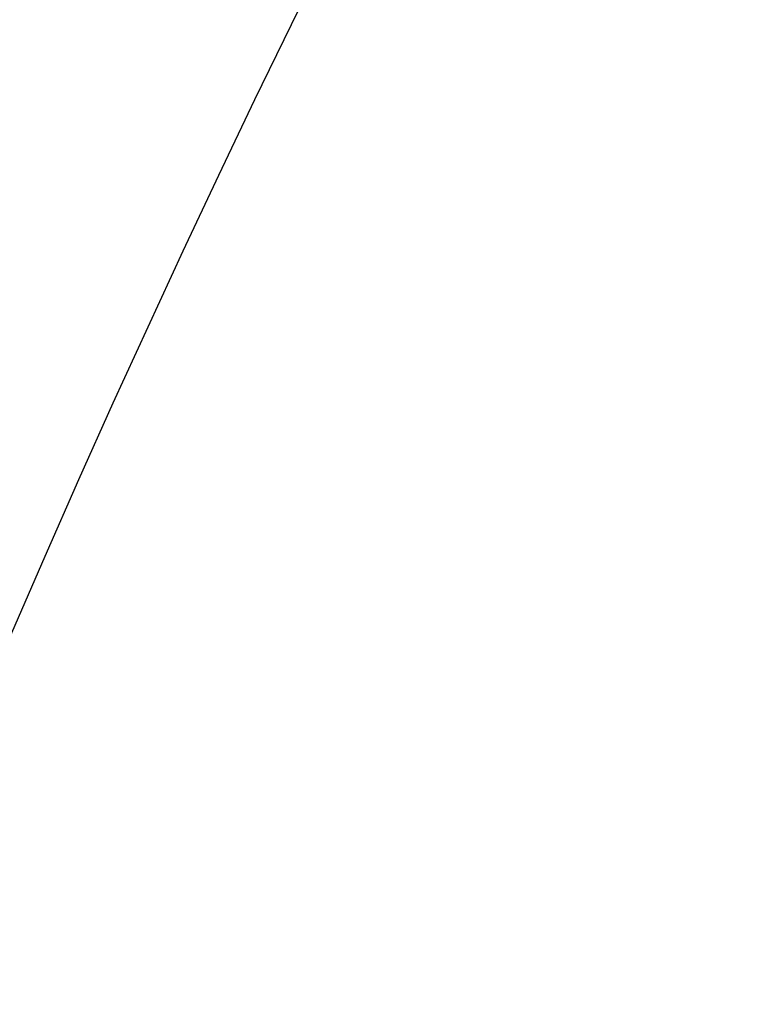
# Model space of a CAD drawing. Header units: millimetres. Extents: x 6 to 273, y 6 to 210.
# Tile 25 of 75: x 43.223 to 43.2761, y 53.6068 to 53.6783. Entities that reach past the tile are written whole.
import ezdxf

# ---------------------------------------------------------------- set-up
doc = ezdxf.new("R2010")
doc.units = ezdxf.units.MM
doc.linetypes.add('SLD-Solid', pattern=[0])
doc.layers.add('DIMENSIONS', color=140, linetype='SLD-Solid', lineweight=25)
doc.styles.add('SLDTEXTSTYLE0', font='TXT', dxfattribs={"width": 0.7})
doc.dimstyles.new('SLDDIMSTYLE0', dxfattribs={"dimtxt": 2.158008, "dimasz": 3.302, "dimexe": 0, "dimexo": 0.0625, "dimgap": 0.539502, "dimtad": 0, "dimtih": 1, "dimtoh": 1, "dimdec": 1, "dimrnd": 1e-09, "dimzin": 12, "dimdsep": 46, "dimtxsty": 'SLDTEXTSTYLE0', "dimsah": 1, "dimcen": 0, "dimadec": 0, "dimazin": 3, "dimtfac": 1, "dimtdec": 1, "dimtofl": 0, "dimtmove": 0, "dimatfit": 3, "dimfxl": 0, "dimfrac": 2, "dimtolj": 1, "dimtzin": 12, "dimarcsym": 0})

# ---------------------------------------------------------------- blocks, each defined once
blk = doc.blocks.new('_D_1')
at = {"layer": 'DIMENSIONS'}
for p, q in [((34.948632, 67.443676), (28.598632, 67.443676)), ((43.703429, 53.91575), (34.948632, 67.443676))]:
    blk.add_line(p, q, dxfattribs=at)
blk.add_solid([(43.703429, 53.91575), (42.335887, 56.963881), (41.482925, 56.411874)], dxfattribs=at)
at = {"layer": 'DIMENSIONS', "insert": (26.803385, 68.457311), "char_height": 2.116667, "attachment_point": 1, "style": 'SLDTEXTSTYLE0'}
blk.add_mtext('2', dxfattribs=at)

msp = doc.modelspace()

# ---------------------------------------------------------------- linework, layer by layer
for centre, radius in [((46.041443, 49.938929), 12.5), ((46.041444, 49.938931), 9.549998), ((46.041443, 49.93893), 9.25), ((46.041444, 49.938931), 9.050001), ((46.041445, 49.938927), 8.899998), ((46.041445, 49.938928), 7.699999), ((44.141443, 53.238929), 1.9), ((44.141443, 53.23893), 1.5), ((44.141445, 53.238929), 1.000001), ((44.141443, 53.23893), 0.909577)]:
    msp.add_circle(centre, radius)
for centre, radius, start, end in [((46.041442, 49.938929), 10.217476, 161.8878789, 82.8497073), ((46.041451, 49.938922), 10.023008, 96.3225174, 161.8878496), ((46.041446, 49.938929), 7.393572, 188.9386513, 171.0613487), ((46.041443, 49.938929), 7.250002, 198.9133487, 161.0866513)]:
    msp.add_arc(centre, radius, start, end)
msp.add_open_spline([(55.13255, 43.653152), (55.233522, 43.782923), (55.71743, 44.404854), (56.319864, 45.697884), (56.906852, 47.475371), (57.158396, 49.338902), (57.105671, 51.21525), (56.730353, 53.055596), (56.057694, 54.808849), (55.094206, 56.420826), (53.878586, 57.852234), (52.43548, 59.053958), (50.81428, 60.001795), (49.05454, 60.657545), (47.210877, 61.014743), (45.333262, 61.050455), (43.475404, 60.77666), (41.691914, 60.188327), (40.030003, 59.314372), (38.540983, 58.168794), (37.255363, 56.779711), (36.198156, 55.180262), (35.737474, 53.983114), (35.507132, 53.38454)], degree=3, knots=[0, 0, 0, 0, 0.012978, 0.062196, 0.111414, 0.160633, 0.209851, 0.259069, 0.308287, 0.357506, 0.406724, 0.455942, 0.50516, 0.554379, 0.603597, 0.652815, 0.702033, 0.751252, 0.80047, 0.849688, 0.898907, 0.949453, 1, 1, 1, 1])

# ---------------------------------------------------------------- dimensions: what is measured, and where the dimension line sits
at = {"layer": 'DIMENSIONS'}
dim = msp.add_diameter_dim_2p(p1=(44.579459, 52.562108), p2=(43.703429, 53.91575), text='2', dimstyle='SLDDIMSTYLE0', override={"dimpost": '<>'}, dxfattribs=at)
dim.commit()
dim.dimension.update_dxf_attribs({"geometry": '_D_1', "text_midpoint": (27.701008, 67.443676), "dimtype": 163})

doc.saveas('drawing.dxf')
